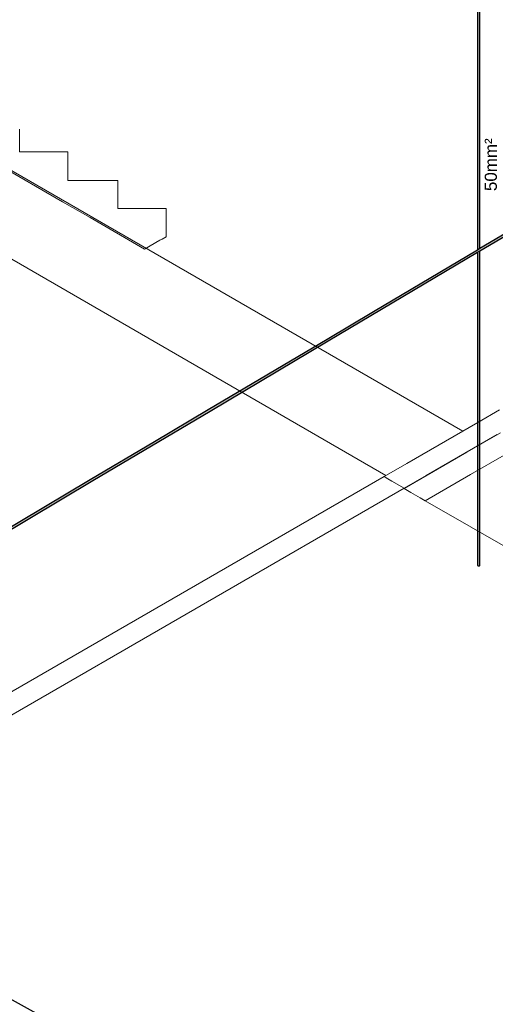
# Model space of a CAD drawing. Header units: millimetres. Extents: x 4477830 to 4478275, y -30323838 to -30323445.
# Tile 87 of 124: x 4478058 to 4478066, y -30323476 to -30323460. Entities that reach past the tile are written whole.
import ezdxf

# ---------------------------------------------------------------- set-up
doc = ezdxf.new("R2010")
doc.units = ezdxf.units.MM
doc.linetypes.add('NULL', pattern=[0])
for name, color, linetype, lineweight in [('IFC-Elemento construtivo genérico-Contorno', 253, 'Continuous', 5), ('IFC-Parede-Contorno', 42, 'Continuous', 5), ('Nível 1', 7, 'Continuous', 0), ('PR-Condutos', 150, 'Continuous', 25), ('PR-Textos conduto', 7, 'Continuous', 9)]:
    doc.layers.add(name, color=color, linetype=linetype, lineweight=lineweight)
doc.styles.add('ARIAL', font='arial.ttf')

msp = doc.modelspace()

# ---------------------------------------------------------------- hatches: boundary and pattern name
at = {"layer": 'PR-Condutos', "linetype": 'Continuous', "true_color": 0x105689}
for points in [[(4478065.678, -30323457.652), (4478065.678, -30323457.091), (4478065.675, -30323456.069), (4478065.675, -30323463.789), (4478065.678, -30323463.787), (4478065.678, -30323457.652), (4478065.678, -30323456.071), (4478065.675, -30323456.069), (4478065.678, -30323457.091), (4478065.678, -30323457.652), (4478065.678, -30323457.652)], [(4478065.678, -30323468.989), (4478065.681, -30323463.785), (4478065.684, -30323463.783), (4478065.684, -30323457.121), (4478065.684, -30323456.074), (4478065.679, -30323456.071), (4478065.678, -30323456.008)], [(4478065.689, -30323463.818), (4478065.689, -30323463.78), (4478065.714, -30323463.766), (4478065.714, -30323461.542), (4478065.714, -30323463.766), (4478065.714, -30323463.766), (4478065.714, -30323457.664), (4478065.714, -30323456.21), (4478065.714, -30323457.266), (4478065.712, -30323456.09), (4478065.684, -30323456.074), (4478065.684, -30323457.654), (4478065.684, -30323463.783), (4478065.687, -30323463.782)], [(4478072.296, -30323459.861), (4478069.05, -30323461.787), (4478065.714, -30323463.767), (4478063.961, -30323464.809), (4478065.675, -30323463.79), (4478069.05, -30323461.787), (4478072.292, -30323459.862), (4478063.195, -30323465.261), (4478061.235, -30323466.424), (4478059.29, -30323467.578), (4478056.425, -30323469.279), (4478053.833, -30323470.818), (4478053.833, -30323470.818), (4478056.426, -30323469.279), (4478053.833, -30323470.818), (4478056.427, -30323469.279), (4478060.348, -30323466.951), (4478065.675, -30323463.789), (4478063.196, -30323465.261), (4478065.675, -30323463.79), (4478063.196, -30323465.261), (4478061.236, -30323466.424), (4478059.292, -30323467.578), (4478056.428, -30323469.278), (4478053.834, -30323470.821), (4478053.834, -30323470.821), (4478056.434, -30323469.278), (4478053.834, -30323470.821), (4478053.834, -30323470.821), (4478056.434, -30323469.278), (4478063.197, -30323465.264), (4478065.714, -30323463.77), (4478063.198, -30323465.264), (4478061.24, -30323466.426), (4478056.434, -30323469.278), (4478053.835, -30323470.821), (4478053.835, -30323470.822), (4478056.437, -30323469.278), (4478059.298, -30323467.58), (4478060.344, -30323466.958), (4478060.344, -30323466.959), (4478061.24, -30323466.427), (4478063.198, -30323465.265), (4478065.675, -30323463.794), (4478063.96, -30323464.812), (4478063.96, -30323464.812), (4478065.675, -30323463.794), (4478063.96, -30323464.812), (4478061.24, -30323466.427), (4478060.344, -30323466.959), (4478060.344, -30323466.958), (4478059.298, -30323467.58), (4478056.437, -30323469.278), (4478053.836, -30323470.825), (4478053.837, -30323470.826), (4478056.446, -30323469.278), (4478059.304, -30323467.581), (4478060.341, -30323466.965), (4478063.2, -30323465.268), (4478065.714, -30323463.776), (4478063.201, -30323465.269), (4478061.245, -30323466.43), (4478059.305, -30323467.581), (4478056.446, -30323469.278), (4478063.201, -30323465.269), (4478065.675, -30323463.799), (4478063.2, -30323465.268), (4478061.244, -30323466.429), (4478059.304, -30323467.581), (4478056.446, -30323469.278), (4478053.837, -30323470.826), (4478053.839, -30323470.832), (4478056.459, -30323469.278), (4478056.46, -30323469.278), (4478059.313, -30323467.583), (4478059.314, -30323467.583), (4478061.251, -30323466.433), (4478063.204, -30323465.273), (4478065.675, -30323463.806), (4478065.714, -30323463.783), (4478063.204, -30323465.273), (4478061.251, -30323466.433), (4478059.314, -30323467.583), (4478059.313, -30323467.583), (4478056.46, -30323469.278), (4478056.459, -30323469.278), (4478053.839, -30323470.832), (4478053.844, -30323470.843), (4478056.483, -30323469.277), (4478056.476, -30323469.277), (4478059.325, -30323467.586), (4478059.325, -30323467.586), (4478061.259, -30323466.437), (4478063.208, -30323465.28), (4478063.208, -30323465.28), (4478065.675, -30323463.814), (4478063.207, -30323465.279), (4478065.675, -30323463.814), (4478065.714, -30323463.791), (4478063.208, -30323465.28), (4478063.208, -30323465.28), (4478061.259, -30323466.437), (4478059.325, -30323467.586), (4478059.325, -30323467.586), (4478056.476, -30323469.277), (4478056.483, -30323469.277), (4478053.844, -30323470.843), (4478053.845, -30323470.846), (4478056.486, -30323469.277), (4478061.264, -30323466.44), (4478059.332, -30323467.587), (4478061.264, -30323466.44), (4478061.264, -30323466.44), (4478059.331, -30323467.587), (4478056.485, -30323469.277), (4478063.211, -30323465.284), (4478065.675, -30323463.82), (4478063.21, -30323465.284), (4478063.21, -30323465.284), (4478065.714, -30323463.797), (4478063.211, -30323465.284), (4478061.264, -30323466.44), (4478061.264, -30323466.44), (4478059.332, -30323467.587), (4478061.264, -30323466.44), (4478056.486, -30323469.277), (4478053.845, -30323470.846), (4478053.846, -30323470.846), (4478056.491, -30323469.277), (4478059.336, -30323467.588), (4478059.336, -30323467.588), (4478063.213, -30323465.287), (4478065.675, -30323463.825), (4478063.212, -30323465.287), (4478059.335, -30323467.588), (4478056.491, -30323469.277), (4478059.335, -30323467.588), (4478061.266, -30323466.442), (4478063.212, -30323465.286), (4478065.675, -30323463.822), (4478065.714, -30323463.799), (4478063.212, -30323465.286), (4478061.266, -30323466.442), (4478059.335, -30323467.588), (4478056.491, -30323469.277), (4478063.212, -30323465.287), (4478065.675, -30323463.825), (4478063.213, -30323465.287), (4478065.675, -30323463.826), (4478063.213, -30323465.287), (4478072.275, -30323459.909), (4478072.298, -30323459.892), (4478069.03, -30323461.831), (4478072.264, -30323459.906), (4478072.094, -30323460.007), (4478072.276, -30323459.892), (4478072.289, -30323459.88), (4478072.31, -30323459.872)], [(4478065.692, -30323468.994), (4478065.695, -30323463.814), (4478065.692, -30323463.779), (4478065.691, -30323463.817)], [(4478065.695, -30323463.777), (4478065.692, -30323468.994), (4478065.7, -30323468.994)], [(4478065.703, -30323463.772), (4478065.7, -30323468.994), (4478065.707, -30323468.992)], [(4478065.709, -30323463.769), (4478065.707, -30323468.992), (4478065.712, -30323468.988)], [(4478065.713, -30323463.766), (4478065.712, -30323468.988), (4478065.714, -30323468.983)], [(4478065.675, -30323463.79), (4478056.427, -30323469.279), (4478053.833, -30323470.818), (4478053.833, -30323470.818), (4478056.428, -30323469.278), (4478059.292, -30323467.578), (4478061.236, -30323466.424), (4478063.196, -30323465.261)], [(4478065.675, -30323463.793), (4478063.197, -30323465.264), (4478061.239, -30323466.426), (4478059.296, -30323467.579), (4478056.434, -30323469.278), (4478053.834, -30323470.821), (4478053.835, -30323470.821), (4478059.297, -30323467.579), (4478059.297, -30323467.579), (4478063.198, -30323465.264)], [(4478065.675, -30323463.826), (4478056.491, -30323469.277), (4478063.213, -30323465.287)], [(4478065.675, -30323463.789), (4478061.236, -30323466.424), (4478059.292, -30323467.578), (4478063.196, -30323465.261)], [(4478065.675, -30323463.82), (4478063.21, -30323465.284), (4478063.21, -30323465.284)], [(4478065.677, -30323463.788), (4478065.675, -30323468.985), (4478065.678, -30323468.989)], [(4478065.675, -30323468.985), (4478065.677, -30323463.825), (4478065.675, -30323463.826)], [(4478065.678, -30323468.989), (4478065.678, -30323463.824), (4478065.677, -30323463.825)], [(4478065.681, -30323463.785), (4478065.678, -30323468.989), (4478065.684, -30323468.992)], [(4478065.678, -30323468.989), (4478065.678, -30323463.824), (4478065.678, -30323463.824)], [(4478065.684, -30323468.992), (4478065.684, -30323463.821), (4478065.681, -30323463.823)], [(4478065.687, -30323463.782), (4478065.684, -30323468.992), (4478065.692, -30323468.994)], [(4478065.684, -30323468.992), (4478065.687, -30323463.819), (4478065.684, -30323463.821)], [(4478065.684, -30323468.992), (4478065.684, -30323463.821), (4478065.684, -30323463.821)], [(4478065.692, -30323468.994), (4478065.691, -30323463.817), (4478065.687, -30323463.819)], [(4478065.7, -30323468.994), (4478065.699, -30323463.812), (4478065.695, -30323463.814)], [(4478065.7, -30323468.994), (4478065.702, -30323463.81), (4478065.699, -30323463.812)], [(4478065.7, -30323468.994), (4478065.703, -30323463.81), (4478065.702, -30323463.81)], [(4478065.707, -30323468.992), (4478065.707, -30323463.807), (4478065.703, -30323463.81)], [(4478065.707, -30323468.992), (4478065.709, -30323463.806), (4478065.707, -30323463.807)], [(4478065.707, -30323468.992), (4478065.707, -30323463.807), (4478065.707, -30323463.807)], [(4478065.712, -30323468.988), (4478065.712, -30323463.804), (4478065.709, -30323463.806)], [(4478065.712, -30323468.988), (4478065.713, -30323463.804), (4478065.712, -30323463.804)], [(4478065.714, -30323468.983), (4478065.714, -30323463.803), (4478065.713, -30323463.804)], [(4478065.714, -30323468.983), (4478065.714, -30323463.803), (4478065.714, -30323463.803)], [(4478063.195, -30323465.261), (4478061.235, -30323466.424), (4478059.29, -30323467.578)], [(4478061.235, -30323466.424), (4478056.424, -30323469.279), (4478053.833, -30323470.817), (4478053.833, -30323470.818), (4478056.425, -30323469.279), (4478059.29, -30323467.578)], [(4478061.236, -30323466.424), (4478056.427, -30323469.279), (4478053.833, -30323470.818), (4478053.833, -30323470.818), (4478056.427, -30323469.279), (4478059.292, -30323467.578)], [(4478051.164, -30323472.385), (4478066.705, -30323480.934), (4478075.344, -30323485.685)], [(4478066.701, -30323480.935), (4478075.336, -30323485.685), (4478051.188, -30323472.399), (4478051.17, -30323472.393), (4478051.254, -30323472.439), (4478066.701, -30323480.935), (4478066.702, -30323480.935)], [(4478051.188, -30323472.399), (4478066.702, -30323480.935), (4478075.341, -30323485.684)], [(4478051.205, -30323472.408), (4478075.341, -30323485.684), (4478051.205, -30323472.408)]]:
    msp.add_hatch(color=146, dxfattribs=at).paths.add_polyline_path(points)

# ---------------------------------------------------------------- linework, layer by layer
at = {"layer": 'IFC-Elemento construtivo genérico-Contorno', "color": 8, "lineweight": 5}
for p, q in [((4478055.484, -30323461.059), (4478058.833, -30323462.993)), ((4478058.128, -30323461.797), (4478058.128, -30323461.842)), ((4478058.128, -30323461.842), (4478058.128, -30323462.014)), ((4478058.128, -30323461.842), (4478058.128, -30323462.169)), ((4478058.128, -30323462.014), (4478058.128, -30323462.169)), ((4478058.28, -30323462.169), (4478058.128, -30323462.169)), ((4478058.357, -30323462.169), (4478058.28, -30323462.169)), ((4478058.656, -30323462.169), (4478058.28, -30323462.169)), ((4478058.923, -30323462.169), (4478058.357, -30323462.169)), ((4478058.923, -30323462.169), (4478058.656, -30323462.169)), ((4478058.923, -30323462.169), (4478058.923, -30323462.26)), ((4478058.923, -30323462.26), (4478058.923, -30323462.306)), ((4478058.923, -30323462.26), (4478058.923, -30323462.348)), ((4478058.923, -30323462.306), (4478058.923, -30323462.645)), ((4478059.081, -30323462.645), (4478058.923, -30323462.645)), ((4478059.471, -30323462.645), (4478058.923, -30323462.645)), ((4478059.161, -30323462.645), (4478059.081, -30323462.645)), ((4478059.748, -30323462.645), (4478059.161, -30323462.645)), ((4478059.748, -30323462.645), (4478059.471, -30323462.645)), ((4478059.748, -30323462.645), (4478059.748, -30323462.732)), ((4478059.748, -30323462.732), (4478059.748, -30323462.777)), ((4478059.748, -30323462.777), (4478059.748, -30323462.949)), ((4478059.748, -30323462.777), (4478059.748, -30323463.104)), ((4478059.748, -30323462.949), (4478059.748, -30323463.104)), ((4478058.833, -30323462.993), (4478059.288, -30323463.255)), ((4478059.9, -30323463.104), (4478059.748, -30323463.104)), ((4478059.977, -30323463.104), (4478059.9, -30323463.104)), ((4478060.276, -30323463.104), (4478059.9, -30323463.104)), ((4478060.543, -30323463.104), (4478059.977, -30323463.104)), ((4478060.543, -30323463.104), (4478060.276, -30323463.104)), ((4478060.543, -30323463.104), (4478060.543, -30323463.192)), ((4478059.288, -30323463.255), (4478060.187, -30323463.774)), ((4478060.543, -30323463.192), (4478060.543, -30323463.237)), ((4478060.543, -30323463.192), (4478060.543, -30323463.352)), ((4478060.543, -30323463.237), (4478060.543, -30323463.569)), ((4478060.475, -30323463.608), (4478060.44, -30323463.628)), ((4478060.543, -30323463.569), (4478060.475, -30323463.608)), ((4478060.44, -30323463.628), (4478060.187, -30323463.774))]:
    msp.add_line(p, q, dxfattribs=at)
at = {"layer": 'IFC-Parede-Contorno', "color": 8, "lineweight": 5}
for p, q in [((4478066.04, -30323466.422), (4478065.678, -30323466.631)), ((4478065.678, -30323466.631), (4478064.509, -30323467.306)), ((4478066, -30323466.83), (4478064.83, -30323467.505)), ((4478066.053, -30323466.799), (4478065.498, -30323467.12)), ((4478065.498, -30323467.12), (4478064.464, -30323467.717)), ((4478066.117, -30323467.167), (4478065.562, -30323467.488)), ((4478064.509, -30323467.306), (4478064.135, -30323467.522)), ((4478064.83, -30323467.505), (4478064.468, -30323467.714)), ((4478065.562, -30323467.488), (4478064.814, -30323467.919)), ((4478064.135, -30323467.522), (4478064.198, -30323467.558)), ((4478064.198, -30323467.558), (4478064.264, -30323467.596)), ((4478064.264, -30323467.596), (4478064.468, -30323467.714)), ((4478064.464, -30323467.717), (4478064.576, -30323467.782)), ((4478064.576, -30323467.782), (4478064.731, -30323467.871)), ((4478064.731, -30323467.871), (4478064.814, -30323467.919))]:
    msp.add_line(p, q, dxfattribs=at)
at = {"layer": 'Nível 1', "color": 8, "lineweight": 5}
for p, q in [((4478037.595, -30323450.703), (4478065.431, -30323466.774)), ((4478057.782, -30323463.819), (4478064.165, -30323467.504)), ((4478064.135, -30323467.522), (4478049.851, -30323475.768)), ((4478064.468, -30323467.714), (4478050.185, -30323475.961)), ((4478064.814, -30323467.919), (4478081.919, -30323477.794))]:
    msp.add_line(p, q, dxfattribs=at)
at = {"layer": 'PR-Condutos'}
for p, q in [((4478065.675, -30323457.651), (4478065.675, -30323461.552)), ((4478065.714, -30323461.542), (4478065.714, -30323457.664)), ((4478065.675, -30323461.552), (4478065.675, -30323463.789)), ((4478065.714, -30323463.766), (4478065.714, -30323461.542)), ((4478065.714, -30323463.803), (4478069.027, -30323461.837)), ((4478066.907, -30323463.058), (4478065.714, -30323463.766)), ((4478065.714, -30323463.766), (4478065.675, -30323463.789)), ((4478063.213, -30323465.287), (4478065.675, -30323463.826)), ((4478065.675, -30323463.789), (4478063.961, -30323464.806)), ((4478065.675, -30323463.826), (4478065.714, -30323463.803)), ((4478065.675, -30323463.826), (4478065.675, -30323468.985)), ((4478065.714, -30323468.983), (4478065.714, -30323463.803)), ((4478063.961, -30323464.806), (4478063.195, -30323465.261)), ((4478063.195, -30323465.261), (4478061.235, -30323466.424)), ((4478061.267, -30323466.442), (4478063.213, -30323465.287)), ((4478059.336, -30323467.588), (4478061.267, -30323466.442)), ((4478061.235, -30323466.424), (4478060.348, -30323466.95)), ((4478060.348, -30323466.95), (4478059.29, -30323467.578)), ((4478059.29, -30323467.578), (4478056.424, -30323469.279)), ((4478056.491, -30323469.277), (4478059.336, -30323467.588)), ((4478065.675, -30323468.985), (4478065.678, -30323468.989)), ((4478065.678, -30323468.989), (4478065.684, -30323468.992)), ((4478065.684, -30323468.992), (4478065.692, -30323468.994)), ((4478065.692, -30323468.994), (4478065.7, -30323468.994)), ((4478065.7, -30323468.994), (4478065.707, -30323468.992)), ((4478065.707, -30323468.992), (4478065.712, -30323468.988)), ((4478065.712, -30323468.988), (4478065.714, -30323468.983)), ((4478066.706, -30323480.934), (4478051.164, -30323472.385))]:
    msp.add_line(p, q, dxfattribs=at)

# ---------------------------------------------------------------- texts
at = {"layer": 'PR-Textos conduto', "linetype": 'NULL', "insert": (4478065.997, -30323462.383), "char_height": 0.2, "width": 1.73841, "attachment_point": 8, "rotation": 90.0002, "line_spacing_factor": 0.6, "style": 'ARIAL'}
msp.add_mtext('50mm²', dxfattribs=at)

doc.saveas('drawing.dxf')
